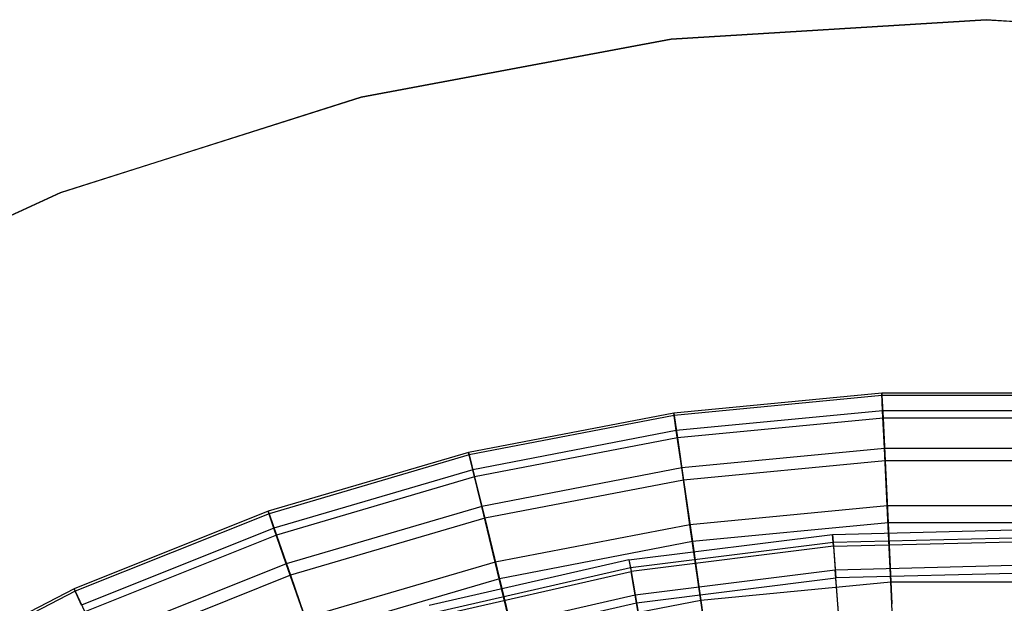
# Model space of a CAD drawing. Extents: x 0.1 to 16.1, y -7.1 to 6.9.
# Tile 113 of 118: x 5.4 to 8.1, y 5.3 to 6.9. Entities that reach past the tile are written whole.
import ezdxf

# ---------------------------------------------------------------- set-up
doc = ezdxf.new("R2010")
doc.units = 0
doc.header["$LTSCALE"] = 2.54
doc.layers.get('0').update_dxf_attribs({"color": 13, "linetype": 'CONTINUOUS'})

# ---------------------------------------------------------------- blocks, each defined once
blk = doc.blocks.new('DROPS_WOOD_A_PM_STL')
at = {"color": 0}
for p, q in [((7.2198, 6.8483, 27.393), (8.08, 6.9014, 27.3929)), ((7.2198, 6.8483, 27.393), (8.08, 6.9014, 27.3929)), ((8.08, 6.9009, 26.3929), (7.2198, 6.8478, 26.393)), ((8.08, 6.9009, 26.3929), (7.2198, 6.8478, 26.393)), ((8.08, 6.9014, 27.3929), (8.08, 6.9009, 26.3929)), ((8.08, 6.9014, 27.3929), (8.9402, 6.8483, 27.393)), ((8.08, 6.9014, 27.3929), (8.08, 6.9009, 26.3929)), ((8.08, 6.9014, 27.3929), (8.9402, 6.8483, 27.393)), ((8.9402, 6.8478, 26.393), (8.08, 6.9009, 26.3929)), ((8.9402, 6.8478, 26.393), (8.08, 6.9009, 26.3929)), ((6.3726, 6.69, 27.3931), (7.2198, 6.8483, 27.393)), ((6.3726, 6.69, 27.3931), (7.2198, 6.8483, 27.393)), ((7.2198, 6.8478, 26.393), (6.3726, 6.6894, 26.3931)), ((7.2198, 6.8478, 26.393), (6.3726, 6.6894, 26.3931)), ((7.2198, 6.8483, 27.393), (7.2198, 6.8478, 26.393)), ((7.2198, 6.8483, 27.393), (7.2198, 6.8478, 26.393)), ((5.5513, 6.4287, 27.3932), (6.3726, 6.69, 27.3931)), ((5.5513, 6.4287, 27.3932), (6.3726, 6.69, 27.3931)), ((6.3726, 6.6894, 26.3931), (5.5513, 6.4282, 26.3932)), ((6.3726, 6.6894, 26.3931), (5.5513, 6.4282, 26.3932)), ((6.3726, 6.69, 27.3931), (6.3726, 6.6894, 26.3931)), ((6.3726, 6.69, 27.3931), (6.3726, 6.6894, 26.3931)), ((4.7683, 6.0685, 27.3934), (5.5513, 6.4287, 27.3932)), ((4.7683, 6.0685, 27.3934), (5.5513, 6.4287, 27.3932)), ((5.5513, 6.4282, 26.3932), (4.7683, 6.0679, 26.3934)), ((5.5513, 6.4282, 26.3932), (4.7683, 6.0679, 26.3934)), ((5.5513, 6.4287, 27.3932), (5.5513, 6.4282, 26.3932)), ((5.5513, 6.4287, 27.3932), (5.5513, 6.4282, 26.3932)), ((7.1042, 5.4253, 8.2205), (7.6601, 5.4949, 8.2205)), ((7.1042, 5.4253, 8.2205), (7.6601, 5.4949, 8.2205)), ((7.6601, 5.4949, 8.2205), (8.2201, 5.5089, 8.2205)), ((7.6601, 5.4949, 8.2205), (8.2201, 5.5089, 8.2205)), ((7.6601, 5.4949, 8.2205), (7.6617, 5.4734, 7.6556)), ((7.6625, 5.4624, 8.7848), (7.6601, 5.4949, 8.2205)), ((7.6601, 5.4949, 8.2205), (7.6617, 5.4734, 7.6556)), ((7.6625, 5.4624, 8.7848), (7.6601, 5.4949, 8.2205)), ((7.6617, 5.4734, 7.6556), (8.2196, 5.4874, 7.6556)), ((7.6617, 5.4734, 7.6556), (8.2196, 5.4874, 7.6556)), ((7.1079, 5.4041, 7.6557), (7.6617, 5.4734, 7.6556)), ((7.1079, 5.4041, 7.6557), (7.6617, 5.4734, 7.6556)), ((7.6625, 5.4624, 8.7848), (7.11, 5.3932, 8.7849)), ((7.6625, 5.4624, 8.7848), (7.11, 5.3932, 8.7849)), ((7.6617, 5.4734, 7.6556), (7.6673, 5.3982, 7.0954)), ((7.6617, 5.4734, 7.6556), (7.6673, 5.3982, 7.0954)), ((7.6625, 5.4624, 8.7848), (8.2193, 5.4763, 8.7848)), ((7.6625, 5.4624, 8.7848), (8.2193, 5.4763, 8.7848)), ((7.6625, 5.4624, 8.7848), (7.669, 5.3762, 9.3435)), ((7.6625, 5.4624, 8.7848), (7.669, 5.3762, 9.3435)), ((7.1042, 5.4253, 8.2205), (6.5581, 5.3006, 8.2206)), ((7.1042, 5.4253, 8.2205), (6.5581, 5.3006, 8.2206)), ((7.1042, 5.4253, 8.2205), (7.11, 5.3932, 8.7849)), ((7.1042, 5.4253, 8.2205), (7.1079, 5.4041, 7.6557)), ((7.1042, 5.4253, 8.2205), (7.11, 5.3932, 8.7849)), ((7.1042, 5.4253, 8.2205), (7.1079, 5.4041, 7.6557)), ((7.6673, 5.3982, 7.0954), (8.2177, 5.4119, 7.0954)), ((7.6673, 5.3982, 7.0954), (8.2177, 5.4119, 7.0954)), ((6.5639, 5.2799, 7.6557), (7.1079, 5.4041, 7.6557)), ((6.5639, 5.2799, 7.6557), (7.1079, 5.4041, 7.6557)), ((6.567, 5.2692, 8.7849), (7.11, 5.3932, 8.7849)), ((6.567, 5.2692, 8.7849), (7.11, 5.3932, 8.7849)), ((7.1079, 5.4041, 7.6557), (7.121, 5.3297, 7.0954)), ((7.1079, 5.4041, 7.6557), (7.121, 5.3297, 7.0954)), ((7.125, 5.308, 9.3435), (7.11, 5.3932, 8.7849)), ((7.125, 5.308, 9.3435), (7.11, 5.3932, 8.7849)), ((7.121, 5.3297, 7.0954), (7.6673, 5.3982, 7.0954)), ((7.121, 5.3297, 7.0954), (7.6673, 5.3982, 7.0954)), ((7.6769, 5.2697, 6.545), (7.6673, 5.3982, 7.0954)), ((7.6769, 5.2697, 6.545), (7.6673, 5.3982, 7.0954)), ((8.2171, 5.3899, 9.3434), (7.669, 5.3762, 9.3435)), ((8.2171, 5.3899, 9.3434), (7.669, 5.3762, 9.3435)), ((7.125, 5.308, 9.3435), (7.669, 5.3762, 9.3435)), ((7.125, 5.308, 9.3435), (7.669, 5.3762, 9.3435)), ((7.6795, 5.237, 9.8912), (7.669, 5.3762, 9.3435)), ((7.6795, 5.237, 9.8912), (7.669, 5.3762, 9.3435)), ((6.5842, 5.2072, 7.0955), (7.121, 5.3297, 7.0954)), ((6.5842, 5.2072, 7.0955), (7.121, 5.3297, 7.0954)), ((7.121, 5.3297, 7.0954), (7.1433, 5.2029, 6.545)), ((7.121, 5.3297, 7.0954), (7.1433, 5.2029, 6.545)), ((6.5905, 5.186, 9.3435), (7.125, 5.308, 9.3435)), ((6.5905, 5.186, 9.3435), (7.125, 5.308, 9.3435)), ((7.1493, 5.1706, 9.8913), (7.125, 5.308, 9.3435)), ((7.1493, 5.1706, 9.8913), (7.125, 5.308, 9.3435))]:
    blk.add_line(p, q, dxfattribs=at)

msp = doc.modelspace()

# ---------------------------------------------------------------- linework, layer by layer
at = {"color": 0}
for p, q in [((7.7947, 5.8807, 7.9521), (7.2267, 5.8265, 7.9521)), ((7.7947, 5.8807, 7.9521), (7.2267, 5.8265, 7.9521)), ((7.795, 5.874, 8.5275), (7.2277, 5.8198, 8.5275)), ((7.795, 5.874, 8.5275), (7.2277, 5.8198, 8.5275)), ((7.7947, 5.8807, 7.9521), (7.795, 5.874, 8.5275)), ((8.3653, 5.8807, 7.9521), (7.7947, 5.8807, 7.9521)), ((7.7947, 5.8807, 7.9521), (7.795, 5.874, 8.5275)), ((7.797, 5.8324, 7.3787), (7.7947, 5.8807, 7.9521)), ((7.797, 5.8324, 7.3787), (7.7947, 5.8807, 7.9521)), ((8.3653, 5.8807, 7.9521), (7.7947, 5.8807, 7.9521)), ((8.365, 5.874, 8.5275), (7.795, 5.874, 8.5275)), ((7.795, 5.874, 8.5275), (7.798, 5.8122, 9.0996)), ((7.795, 5.874, 8.5275), (7.798, 5.8122, 9.0996)), ((8.365, 5.874, 8.5275), (7.795, 5.874, 8.5275)), ((7.2267, 5.8265, 7.9521), (6.6663, 5.7185, 7.9522)), ((7.2267, 5.8265, 7.9521), (6.6663, 5.7185, 7.9522)), ((7.2277, 5.8198, 8.5275), (6.668, 5.7119, 8.5276)), ((7.2277, 5.8198, 8.5275), (6.668, 5.7119, 8.5276)), ((7.2267, 5.8265, 7.9521), (7.2277, 5.8198, 8.5275)), ((7.2267, 5.8265, 7.9521), (7.2277, 5.8198, 8.5275)), ((7.2335, 5.7786, 7.3787), (7.2267, 5.8265, 7.9521)), ((7.2335, 5.7786, 7.3787), (7.2267, 5.8265, 7.9521)), ((7.2277, 5.8198, 8.5275), (7.2365, 5.7586, 9.0996)), ((7.2277, 5.8198, 8.5275), (7.2365, 5.7586, 9.0996)), ((7.797, 5.8324, 7.3787), (7.2335, 5.7786, 7.3787)), ((7.797, 5.8324, 7.3787), (7.2335, 5.7786, 7.3787)), ((7.798, 5.8122, 9.0996), (7.2365, 5.7586, 9.0996)), ((7.798, 5.8122, 9.0996), (7.2365, 5.7586, 9.0996)), ((7.8019, 5.7295, 6.8125), (7.797, 5.8324, 7.3787)), ((8.363, 5.8324, 7.3787), (7.797, 5.8324, 7.3787)), ((7.8019, 5.7295, 6.8125), (7.797, 5.8324, 7.3787)), ((8.363, 5.8324, 7.3787), (7.797, 5.8324, 7.3787)), ((8.362, 5.8122, 9.0996), (7.798, 5.8122, 9.0996)), ((8.362, 5.8122, 9.0996), (7.798, 5.8122, 9.0996)), ((7.798, 5.8122, 9.0996), (7.8035, 5.6959, 9.6632)), ((7.798, 5.8122, 9.0996), (7.8035, 5.6959, 9.6632)), ((7.2335, 5.7786, 7.3787), (6.6777, 5.6715, 7.3788)), ((7.2335, 5.7786, 7.3787), (6.6777, 5.6715, 7.3788)), ((7.2365, 5.7586, 9.0996), (6.6827, 5.6518, 9.0997)), ((7.2365, 5.7586, 9.0996), (6.6827, 5.6518, 9.0997)), ((7.2481, 5.6766, 6.8126), (7.2335, 5.7786, 7.3787)), ((7.2481, 5.6766, 6.8126), (7.2335, 5.7786, 7.3787)), ((7.2365, 5.7586, 9.0996), (7.2531, 5.6434, 9.6632)), ((7.2365, 5.7586, 9.0996), (7.2531, 5.6434, 9.6632)), ((7.8019, 5.7295, 6.8125), (7.2481, 5.6766, 6.8126)), ((7.8019, 5.7295, 6.8125), (7.2481, 5.6766, 6.8126)), ((8.3581, 5.7295, 6.8125), (7.8019, 5.7295, 6.8125)), ((7.8093, 5.5728, 6.2589), (7.8019, 5.7295, 6.8125)), ((7.8093, 5.5728, 6.2589), (7.8019, 5.7295, 6.8125)), ((8.3581, 5.7295, 6.8125), (7.8019, 5.7295, 6.8125)), ((6.6663, 5.7185, 7.9522), (6.1188, 5.5578, 7.9523)), ((6.6663, 5.7185, 7.9522), (6.1188, 5.5578, 7.9523)), ((6.668, 5.7119, 8.5276), (6.1212, 5.5514, 8.5277)), ((6.668, 5.7119, 8.5276), (6.1212, 5.5514, 8.5277)), ((6.6663, 5.7185, 7.9522), (6.668, 5.7119, 8.5276)), ((6.6663, 5.7185, 7.9522), (6.668, 5.7119, 8.5276)), ((6.6777, 5.6715, 7.3788), (6.6663, 5.7185, 7.9522)), ((6.6777, 5.6715, 7.3788), (6.6663, 5.7185, 7.9522)), ((6.668, 5.7119, 8.5276), (6.6827, 5.6518, 9.0997)), ((6.668, 5.7119, 8.5276), (6.6827, 5.6518, 9.0997)), ((7.2481, 5.6766, 6.8126), (6.7019, 5.5713, 6.8126)), ((7.2481, 5.6766, 6.8126), (6.7019, 5.5713, 6.8126)), ((7.2704, 5.5213, 6.2589), (7.2481, 5.6766, 6.8126)), ((7.2704, 5.5213, 6.2589), (7.2481, 5.6766, 6.8126)), ((7.8035, 5.6959, 9.6632), (7.2531, 5.6434, 9.6632)), ((7.8035, 5.6959, 9.6632), (7.2531, 5.6434, 9.6632)), ((8.3565, 5.6959, 9.6632), (7.8035, 5.6959, 9.6632)), ((7.8035, 5.6959, 9.6632), (7.8116, 5.5263, 10.213)), ((7.8035, 5.6959, 9.6632), (7.8116, 5.5263, 10.213)), ((8.3565, 5.6959, 9.6632), (7.8035, 5.6959, 9.6632)), ((6.6777, 5.6715, 7.3788), (6.1346, 5.512, 7.3788)), ((6.6777, 5.6715, 7.3788), (6.1346, 5.512, 7.3788)), ((6.6827, 5.6518, 9.0997), (6.1415, 5.4929, 9.0998)), ((6.6827, 5.6518, 9.0997), (6.1415, 5.4929, 9.0998)), ((6.7019, 5.5713, 6.8126), (6.6777, 5.6715, 7.3788)), ((6.7019, 5.5713, 6.8126), (6.6777, 5.6715, 7.3788)), ((6.6827, 5.6518, 9.0997), (6.7102, 5.5387, 9.6632)), ((6.6827, 5.6518, 9.0997), (6.7102, 5.5387, 9.6632)), ((7.2531, 5.6434, 9.6632), (6.7102, 5.5387, 9.6632)), ((7.2531, 5.6434, 9.6632), (6.7102, 5.5387, 9.6632)), ((7.2531, 5.6434, 9.6632), (7.2773, 5.4752, 10.213)), ((7.2531, 5.6434, 9.6632), (7.2773, 5.4752, 10.213)), ((6.7019, 5.5713, 6.8126), (6.1682, 5.4146, 6.8127)), ((6.7019, 5.5713, 6.8126), (6.1682, 5.4146, 6.8127)), ((6.7388, 5.4189, 6.2589), (6.7019, 5.5713, 6.8126)), ((6.7388, 5.4189, 6.2589), (6.7019, 5.5713, 6.8126)), ((7.8093, 5.5728, 6.2589), (7.2704, 5.5213, 6.2589)), ((7.8093, 5.5728, 6.2589), (7.2704, 5.5213, 6.2589)), ((8.3507, 5.5728, 6.2589), (7.8093, 5.5728, 6.2589)), ((7.8193, 5.3639, 5.7228), (7.8093, 5.5728, 6.2589)), ((8.3507, 5.5728, 6.2589), (7.8093, 5.5728, 6.2589)), ((7.8193, 5.3639, 5.7228), (7.8093, 5.5728, 6.2589)), ((6.1188, 5.5578, 7.9523), (5.5891, 5.3457, 7.9524)), ((6.1188, 5.5578, 7.9523), (5.5891, 5.3457, 7.9524)), ((6.1212, 5.5514, 8.5277), (5.592, 5.3395, 8.5278)), ((6.1212, 5.5514, 8.5277), (5.592, 5.3395, 8.5278)), ((6.1188, 5.5578, 7.9523), (6.1212, 5.5514, 8.5277)), ((6.1188, 5.5578, 7.9523), (6.1212, 5.5514, 8.5277)), ((6.1346, 5.512, 7.3788), (6.1188, 5.5578, 7.9523)), ((6.1346, 5.512, 7.3788), (6.1188, 5.5578, 7.9523)), ((6.1212, 5.5514, 8.5277), (6.1415, 5.4929, 9.0998)), ((6.1212, 5.5514, 8.5277), (6.1415, 5.4929, 9.0998)), ((6.7102, 5.5387, 9.6632), (6.1797, 5.3829, 9.6633)), ((6.7102, 5.5387, 9.6632), (6.1797, 5.3829, 9.6633)), ((6.7102, 5.5387, 9.6632), (6.7503, 5.3737, 10.2131)), ((6.7102, 5.5387, 9.6632), (6.7503, 5.3737, 10.2131)), ((7.2704, 5.5213, 6.2589), (6.7388, 5.4189, 6.2589)), ((7.2704, 5.5213, 6.2589), (6.7388, 5.4189, 6.2589)), ((7.3001, 5.3143, 5.7228), (7.2704, 5.5213, 6.2589)), ((7.3001, 5.3143, 5.7228), (7.2704, 5.5213, 6.2589)), ((7.8116, 5.5263, 10.213), (7.2773, 5.4752, 10.213)), ((7.8116, 5.5263, 10.213), (7.2773, 5.4752, 10.213)), ((7.8116, 5.5263, 10.213), (7.8222, 5.3048, 10.744)), ((8.3484, 5.5263, 10.213), (7.8116, 5.5263, 10.213)), ((7.8116, 5.5263, 10.213), (7.8222, 5.3048, 10.744)), ((8.3484, 5.5263, 10.213), (7.8116, 5.5263, 10.213)), ((6.1346, 5.512, 7.3788), (5.6091, 5.3016, 7.3789)), ((6.1346, 5.512, 7.3788), (5.6091, 5.3016, 7.3789)), ((6.1415, 5.4929, 9.0998), (5.6179, 5.2833, 9.0999)), ((6.1415, 5.4929, 9.0998), (5.6179, 5.2833, 9.0999)), ((6.1682, 5.4146, 6.8127), (6.1346, 5.512, 7.3788)), ((6.1682, 5.4146, 6.8127), (6.1346, 5.512, 7.3788)), ((6.1415, 5.4929, 9.0998), (6.1797, 5.3829, 9.6633)), ((6.1415, 5.4929, 9.0998), (6.1797, 5.3829, 9.6633)), ((7.2773, 5.4752, 10.213), (6.7503, 5.3737, 10.2131)), ((7.2773, 5.4752, 10.213), (6.7503, 5.3737, 10.2131)), ((7.2773, 5.4752, 10.213), (7.3089, 5.2558, 10.744)), ((7.2773, 5.4752, 10.213), (7.3089, 5.2558, 10.744)), ((6.1682, 5.4146, 6.8127), (5.6518, 5.2079, 6.8128)), ((6.1682, 5.4146, 6.8127), (5.6518, 5.2079, 6.8128)), ((6.2194, 5.2664, 6.259), (6.1682, 5.4146, 6.8127)), ((6.2194, 5.2664, 6.259), (6.1682, 5.4146, 6.8127)), ((6.7388, 5.4189, 6.2589), (6.2194, 5.2664, 6.259)), ((6.7388, 5.4189, 6.2589), (6.2194, 5.2664, 6.259)), ((6.7881, 5.2156, 5.7229), (6.7388, 5.4189, 6.2589)), ((6.7881, 5.2156, 5.7229), (6.7388, 5.4189, 6.2589)), ((6.1797, 5.3829, 9.6633), (5.6663, 5.1774, 9.6634)), ((6.1797, 5.3829, 9.6633), (5.6663, 5.1774, 9.6634)), ((6.1797, 5.3829, 9.6633), (6.2353, 5.2225, 10.2131)), ((6.1797, 5.3829, 9.6633), (6.2353, 5.2225, 10.2131)), ((6.7503, 5.3737, 10.2131), (6.2353, 5.2225, 10.2131)), ((6.7503, 5.3737, 10.2131), (6.2353, 5.2225, 10.2131)), ((6.7503, 5.3737, 10.2131), (6.8026, 5.1582, 10.7441)), ((6.7503, 5.3737, 10.2131), (6.8026, 5.1582, 10.7441)), ((7.8193, 5.3639, 5.7228), (7.3001, 5.3143, 5.7228)), ((7.8193, 5.3639, 5.7228), (7.3001, 5.3143, 5.7228)), ((8.3407, 5.3639, 5.7228), (7.8193, 5.3639, 5.7228)), ((7.8316, 5.1046, 5.2092), (7.8193, 5.3639, 5.7228)), ((7.8316, 5.1046, 5.2092), (7.8193, 5.3639, 5.7228)), ((8.3407, 5.3639, 5.7228), (7.8193, 5.3639, 5.7228)), ((5.5891, 5.3457, 7.9524), (5.0819, 5.0842, 7.9525)), ((5.5891, 5.3457, 7.9524), (5.0819, 5.0842, 7.9525)), ((5.592, 5.3395, 8.5278), (5.0854, 5.0784, 8.5279)), ((5.592, 5.3395, 8.5278), (5.0854, 5.0784, 8.5279)), ((5.5891, 5.3457, 7.9524), (5.592, 5.3395, 8.5278)), ((5.5891, 5.3457, 7.9524), (5.592, 5.3395, 8.5278)), ((5.6091, 5.3016, 7.3789), (5.5891, 5.3457, 7.9524)), ((5.6091, 5.3016, 7.3789), (5.5891, 5.3457, 7.9524)), ((5.592, 5.3395, 8.5278), (5.6179, 5.2833, 9.0999)), ((5.592, 5.3395, 8.5278), (5.6179, 5.2833, 9.0999)), ((7.3001, 5.3143, 5.7228), (6.7881, 5.2156, 5.7229)), ((7.3001, 5.3143, 5.7228), (6.7881, 5.2156, 5.7229)), ((7.337, 5.0574, 5.2092), (7.3001, 5.3143, 5.7228)), ((7.337, 5.0574, 5.2092), (7.3001, 5.3143, 5.7228))]:
    msp.add_line(p, q, dxfattribs=at)

# ---------------------------------------------------------------- block references
msp.add_blockref('DROPS_WOOD_A_PM_STL', (0, 0), dxfattribs=at)

doc.saveas('drawing.dxf')
